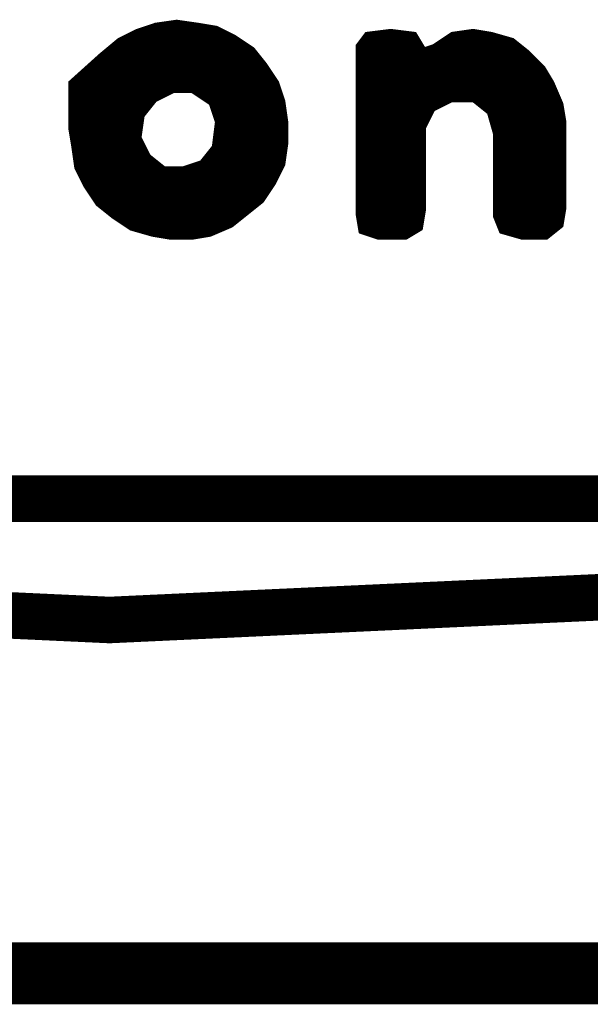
# Model space of a CAD drawing. Extents: x -35 to 35, y -57 to 81.
# Tile 105 of 153: x -0.29 to 1.57, y 54.17 to 57.4. Entities that reach past the tile are written whole.
import ezdxf

# ---------------------------------------------------------------- set-up
doc = ezdxf.new("R2010")
doc.units = 0
for name, color, linetype in [('20', 253, 'CONTINUOUS'), ('21', 7, 'CONTINUOUS'), ('51', 53, 'CONTINUOUS')]:
    doc.layers.add(name, color=color, linetype=linetype)

msp = doc.modelspace()

# ---------------------------------------------------------------- linework, layer by layer
at = {"layer": '20', "const_width": 0.2032}
msp.add_lwpolyline([(29, 54.275), (-29, 54.275)], dxfattribs=at)
at = {"layer": '21', "const_width": 0.01}
for points in [[(0.15, 57.38), (0.09, 57.36)], [(0.22, 57.39), (0.15, 57.38)], [(0.15, 57.38), (0.29, 57.38)], [(0.29, 57.38), (0.22, 57.39)], [(0.35, 57.37), (0.29, 57.38)], [(0.09, 57.36), (0.03, 57.33)], [(0.07, 57.35), (0.39, 57.35)], [(0.09, 57.36), (0.37, 57.36)], [(0.12, 57.37), (0.35, 57.37)], [(0.41, 57.34), (0.35, 57.37)], [(0.84, 57.35), (0.81, 57.31)], [(0.92, 57.36), (0.84, 57.35)], [(0.84, 57.35), (1, 57.35)], [(1, 57.35), (0.92, 57.36)], [(1.03, 57.3), (1, 57.35)], [(1.12, 57.35), (1.06, 57.31)], [(1.19, 57.36), (1.12, 57.35)], [(1.12, 57.35), (1.25, 57.35)], [(1.25, 57.35), (1.19, 57.36)], [(1.32, 57.33), (1.25, 57.35)], [(0.03, 57.33), (-0.03, 57.28)], [(0.006, 57.31), (0.455, 57.31)], [(0.018, 57.32), (0.44, 57.32)], [(0.03, 57.33), (0.425, 57.33)], [(0.05, 57.34), (0.41, 57.34)], [(0.47, 57.3), (0.41, 57.34)], [(0.81, 57.31), (0.81, 56.76)], [(0.81, 57.31), (1.024, 57.31)], [(0.8175, 57.32), (1.018, 57.32)], [(0.825, 57.33), (1.012, 57.33)], [(0.8325, 57.34), (1.006, 57.34)], [(1.06, 57.31), (1.03, 57.3)], [(1.06, 57.31), (1.345, 57.31)], [(1.075, 57.32), (1.3325, 57.32)], [(1.09, 57.33), (1.32, 57.33)], [(1.105, 57.34), (1.285, 57.34)], [(1.37, 57.29), (1.32, 57.33)], [(-0.03, 57.28), (-0.13, 57.19)], [(-0.03, 57.28), (0.486, 57.28)], [(-0.018, 57.29), (0.478, 57.29)], [(-0.006, 57.3), (0.47, 57.3)], [(0.51, 57.25), (0.47, 57.3)], [(0.81, 57.3), (1.03, 57.3)], [(0.81, 57.29), (1.37, 57.29)], [(0.81, 57.28), (1.38, 57.28)], [(1.03, 57.3), (1.3575, 57.3)], [(1.42, 57.24), (1.37, 57.29)], [(-0.0633, 57.25), (0.51, 57.25)], [(-0.0522, 57.26), (0.502, 57.26)], [(-0.0411, 57.27), (0.494, 57.27)], [(0.55, 57.19), (0.51, 57.25)], [(0.81, 57.27), (1.39, 57.27)], [(0.81, 57.26), (1.4, 57.26)], [(0.81, 57.25), (1.41, 57.25)], [(-0.0967, 57.22), (0.53, 57.22)], [(-0.0856, 57.23), (0.5233, 57.23)], [(-0.0744, 57.24), (0.5167, 57.24)], [(0.81, 57.24), (1.42, 57.24)], [(0.81, 57.23), (1.426, 57.23)], [(0.81, 57.22), (1.432, 57.22)], [(1.45, 57.19), (1.42, 57.24)], [(-0.13, 57.19), (-0.13, 57.18)], [(-0.13, 57.19), (0.55, 57.19)], [(-0.13, 57.18), (-0.13, 57.04)], [(-0.13, 57.18), (0.5533, 57.18)], [(-0.1189, 57.2), (0.5433, 57.2)], [(-0.1078, 57.21), (0.5367, 57.21)], [(0.57, 57.13), (0.55, 57.19)], [(0.81, 57.21), (1.438, 57.21)], [(0.81, 57.2), (1.444, 57.2)], [(0.81, 57.19), (1.45, 57.19)], [(0.81, 57.18), (1.4543, 57.18)], [(1.48, 57.12), (1.45, 57.19)], [(-0.13, 57.17), (0.5567, 57.17)], [(-0.13, 57.16), (0.56, 57.16)], [(-0.13, 57.15), (0.19, 57.15)], [(0.15, 57.13), (0.21, 57.16)], [(0.21, 57.16), (0.27, 57.16)], [(0.27, 57.16), (0.33, 57.12)], [(0.285, 57.15), (0.5633, 57.15)], [(0.81, 57.17), (1.4586, 57.17)], [(0.81, 57.16), (1.4629, 57.16)], [(0.81, 57.15), (1.4671, 57.15)], [(-0.13, 57.14), (0.17, 57.14)], [(-0.13, 57.13), (0.15, 57.13)], [(-0.13, 57.12), (0.142, 57.12)], [(0.11, 57.08), (0.15, 57.13)], [(0.3, 57.14), (0.5667, 57.14)], [(0.315, 57.13), (0.57, 57.13)], [(0.33, 57.12), (0.35, 57.06)], [(0.33, 57.12), (0.5714, 57.12)], [(0.58, 57.06), (0.57, 57.13)], [(0.81, 57.14), (1.4714, 57.14)], [(0.81, 57.13), (1.4757, 57.13)], [(0.81, 57.12), (1.1, 57.12)], [(1.06, 57.1), (1.12, 57.13)], [(1.12, 57.13), (1.19, 57.13)], [(1.19, 57.13), (1.24, 57.09)], [(1.2025, 57.12), (1.48, 57.12)], [(1.49, 57.06), (1.48, 57.12)], [(-0.13, 57.11), (0.134, 57.11)], [(-0.13, 57.1), (0.126, 57.1)], [(-0.13, 57.09), (0.118, 57.09)], [(0.3333, 57.11), (0.5729, 57.11)], [(0.3367, 57.1), (0.5743, 57.1)], [(0.34, 57.09), (0.5757, 57.09)], [(0.81, 57.11), (1.08, 57.11)], [(0.81, 57.1), (1.06, 57.1)], [(0.81, 57.09), (1.055, 57.09)], [(1.03, 57.04), (1.06, 57.1)], [(1.215, 57.11), (1.4817, 57.11)], [(1.2275, 57.1), (1.4833, 57.1)], [(1.24, 57.09), (1.26, 57.02)], [(1.24, 57.09), (1.485, 57.09)], [(-0.13, 57.08), (0.11, 57.08)], [(-0.13, 57.07), (0.1086, 57.07)], [(-0.13, 57.06), (0.1071, 57.06)], [(0.1, 57.01), (0.11, 57.08)], [(0.35, 57.06), (0.34, 56.98)], [(0.3433, 57.08), (0.5771, 57.08)], [(0.3467, 57.07), (0.5786, 57.07)], [(0.35, 57.06), (0.58, 57.06)], [(0.58, 56.99), (0.58, 57.06)], [(0.81, 57.08), (1.05, 57.08)], [(0.81, 57.07), (1.045, 57.07)], [(0.81, 57.06), (1.04, 57.06)], [(1.2429, 57.08), (1.4867, 57.08)], [(1.2457, 57.07), (1.4883, 57.07)], [(1.2486, 57.06), (1.49, 57.06)], [(1.49, 56.78), (1.49, 57.06)], [(-0.13, 57.05), (0.1057, 57.05)], [(-0.13, 57.04), (-0.12, 56.98)], [(-0.13, 57.04), (0.1043, 57.04)], [(-0.1283, 57.03), (0.1029, 57.03)], [(-0.1267, 57.02), (0.1014, 57.02)], [(0.345, 57.02), (0.58, 57.02)], [(0.3463, 57.03), (0.58, 57.03)], [(0.3475, 57.04), (0.58, 57.04)], [(0.3488, 57.05), (0.58, 57.05)], [(0.81, 57.05), (1.035, 57.05)], [(0.81, 57.04), (1.03, 57.04)], [(0.81, 57.03), (1.03, 57.03)], [(0.81, 57.02), (1.03, 57.02)], [(1.03, 56.77), (1.03, 57.04)], [(1.2514, 57.05), (1.49, 57.05)], [(1.2543, 57.04), (1.49, 57.04)], [(1.2571, 57.03), (1.49, 57.03)], [(1.26, 57.02), (1.26, 56.75)], [(1.26, 57.02), (1.49, 57.02)], [(-0.125, 57.01), (0.1, 57.01)], [(-0.1233, 57), (0.105, 57)], [(-0.1217, 56.99), (0.11, 56.99)], [(0.13, 56.95), (0.1, 57.01)], [(0.3412, 56.99), (0.58, 56.99)], [(0.3425, 57), (0.58, 57)], [(0.3438, 57.01), (0.58, 57.01)], [(0.57, 56.92), (0.58, 56.99)], [(0.81, 57.01), (1.03, 57.01)], [(0.81, 57), (1.03, 57)], [(0.81, 56.99), (1.03, 56.99)], [(1.26, 57.01), (1.49, 57.01)], [(1.26, 57), (1.49, 57)], [(1.26, 56.99), (1.49, 56.99)], [(-0.12, 56.98), (-0.11, 56.91)], [(-0.12, 56.98), (0.115, 56.98)], [(-0.1186, 56.97), (0.12, 56.97)], [(-0.1171, 56.96), (0.125, 56.96)], [(0.34, 56.98), (0.3, 56.93)], [(0.324, 56.96), (0.5757, 56.96)], [(0.332, 56.97), (0.5771, 56.97)], [(0.34, 56.98), (0.5786, 56.98)], [(0.81, 56.98), (1.03, 56.98)], [(0.81, 56.97), (1.03, 56.97)], [(0.81, 56.96), (1.03, 56.96)], [(1.26, 56.98), (1.49, 56.98)], [(1.26, 56.97), (1.49, 56.97)], [(1.26, 56.96), (1.49, 56.96)], [(-0.1157, 56.95), (0.13, 56.95)], [(-0.1143, 56.94), (0.1425, 56.94)], [(-0.1129, 56.93), (0.155, 56.93)], [(0.18, 56.91), (0.13, 56.95)], [(0.3, 56.93), (0.24, 56.91)], [(0.3, 56.93), (0.5714, 56.93)], [(0.308, 56.94), (0.5729, 56.94)], [(0.316, 56.95), (0.5743, 56.95)], [(0.81, 56.95), (1.03, 56.95)], [(0.81, 56.94), (1.03, 56.94)], [(0.81, 56.93), (1.03, 56.93)], [(1.26, 56.95), (1.49, 56.95)], [(1.26, 56.94), (1.49, 56.94)], [(1.26, 56.93), (1.49, 56.93)], [(-0.1114, 56.92), (0.1675, 56.92)], [(-0.11, 56.91), (-0.08, 56.85)], [(-0.11, 56.91), (0.18, 56.91)], [(-0.105, 56.9), (0.1745, 56.9)], [(-0.1, 56.89), (0.169, 56.89)], [(0.07, 56.71), (0.18, 56.91)], [(0.18, 56.91), (0.07, 56.71)], [(0.169, 56.89), (0.555, 56.89)], [(0.1745, 56.9), (0.56, 56.9)], [(0.24, 56.91), (0.18, 56.91)], [(0.24, 56.91), (0.565, 56.91)], [(0.27, 56.92), (0.57, 56.92)], [(0.54, 56.86), (0.57, 56.92)], [(0.81, 56.92), (1.03, 56.92)], [(0.81, 56.91), (1.03, 56.91)], [(0.81, 56.9), (1.03, 56.9)], [(0.81, 56.89), (1.03, 56.89)], [(1.26, 56.92), (1.49, 56.92)], [(1.26, 56.91), (1.49, 56.91)], [(1.26, 56.9), (1.49, 56.9)], [(1.26, 56.89), (1.49, 56.89)], [(-0.095, 56.88), (0.1635, 56.88)], [(-0.09, 56.87), (0.158, 56.87)], [(-0.085, 56.86), (0.1525, 56.86)], [(0.1525, 56.86), (0.54, 56.86)], [(0.158, 56.87), (0.545, 56.87)], [(0.1635, 56.88), (0.55, 56.88)], [(0.5, 56.8), (0.54, 56.86)], [(0.81, 56.88), (1.03, 56.88)], [(0.81, 56.87), (1.03, 56.87)], [(0.81, 56.86), (1.03, 56.86)], [(1.26, 56.88), (1.49, 56.88)], [(1.26, 56.87), (1.49, 56.87)], [(1.26, 56.86), (1.49, 56.86)], [(-0.08, 56.85), (-0.04, 56.79)], [(-0.08, 56.85), (0.147, 56.85)], [(-0.0733, 56.84), (0.1415, 56.84)], [(-0.0667, 56.83), (0.136, 56.83)], [(0.136, 56.83), (0.52, 56.83)], [(0.1415, 56.84), (0.5267, 56.84)], [(0.147, 56.85), (0.5333, 56.85)], [(0.81, 56.85), (1.03, 56.85)], [(0.81, 56.84), (1.03, 56.84)], [(0.81, 56.83), (1.03, 56.83)], [(1.26, 56.85), (1.49, 56.85)], [(1.26, 56.84), (1.49, 56.84)], [(1.26, 56.83), (1.49, 56.83)], [(-0.06, 56.82), (0.1305, 56.82)], [(-0.0533, 56.81), (0.125, 56.81)], [(-0.0467, 56.8), (0.1195, 56.8)], [(0.1195, 56.8), (0.5, 56.8)], [(0.125, 56.81), (0.5067, 56.81)], [(0.1305, 56.82), (0.5133, 56.82)], [(0.45, 56.76), (0.5, 56.8)], [(0.81, 56.82), (1.03, 56.82)], [(0.81, 56.81), (1.03, 56.81)], [(0.81, 56.8), (1.03, 56.8)], [(1.26, 56.82), (1.49, 56.82)], [(1.26, 56.81), (1.49, 56.81)], [(1.26, 56.8), (1.49, 56.8)], [(-0.04, 56.79), (0.01, 56.75)], [(-0.04, 56.79), (0.114, 56.79)], [(-0.0275, 56.78), (0.1085, 56.78)], [(-0.015, 56.77), (0.103, 56.77)], [(0.103, 56.77), (0.4625, 56.77)], [(0.1085, 56.78), (0.475, 56.78)], [(0.114, 56.79), (0.4875, 56.79)], [(0.81, 56.79), (1.03, 56.79)], [(0.81, 56.78), (1.03, 56.78)], [(0.81, 56.77), (1.03, 56.77)], [(1.02, 56.71), (1.03, 56.77)], [(1.26, 56.79), (1.49, 56.79)], [(1.26, 56.78), (1.49, 56.78)], [(1.26, 56.77), (1.4883, 56.77)], [(1.48, 56.72), (1.49, 56.78)], [(-0.0025, 56.76), (0.0975, 56.76)], [(0.01, 56.75), (0.07, 56.71)], [(0.01, 56.75), (0.092, 56.75)], [(0.025, 56.74), (0.0865, 56.74)], [(0.04, 56.73), (0.081, 56.73)], [(0.081, 56.73), (0.4125, 56.73)], [(0.0865, 56.74), (0.425, 56.74)], [(0.092, 56.75), (0.4375, 56.75)], [(0.0975, 56.76), (0.45, 56.76)], [(0.4, 56.72), (0.45, 56.76)], [(0.81, 56.76), (0.82, 56.7)], [(0.81, 56.76), (1.0283, 56.76)], [(0.8117, 56.75), (1.0267, 56.75)], [(0.8133, 56.74), (1.025, 56.74)], [(0.815, 56.73), (1.0233, 56.73)], [(1.26, 56.76), (1.4867, 56.76)], [(1.26, 56.75), (1.28, 56.7)], [(1.26, 56.75), (1.485, 56.75)], [(1.264, 56.74), (1.4833, 56.74)], [(1.268, 56.73), (1.4817, 56.73)], [(0.055, 56.72), (0.0755, 56.72)], [(0.07, 56.71), (0.14, 56.69)], [(0.07, 56.71), (0.3767, 56.71)], [(0.0755, 56.72), (0.4, 56.72)], [(0.105, 56.7), (0.3533, 56.7)], [(0.33, 56.69), (0.4, 56.72)], [(0.8167, 56.72), (1.0217, 56.72)], [(0.8183, 56.71), (1.02, 56.71)], [(0.82, 56.7), (0.88, 56.68)], [(0.82, 56.7), (1.0033, 56.7)], [(0.97, 56.68), (1.02, 56.71)], [(1.272, 56.72), (1.48, 56.72)], [(1.276, 56.71), (1.4675, 56.71)], [(1.28, 56.7), (1.35, 56.68)], [(1.28, 56.7), (1.455, 56.7)], [(1.43, 56.68), (1.48, 56.72)], [(0.14, 56.69), (0.2, 56.68)], [(0.14, 56.69), (0.33, 56.69)], [(0.2, 56.68), (0.27, 56.68)], [(0.2, 56.68), (0.27, 56.68)], [(0.27, 56.68), (0.33, 56.69)], [(0.85, 56.69), (0.9867, 56.69)], [(0.88, 56.68), (0.97, 56.68)], [(0.88, 56.68), (0.97, 56.68)], [(1.315, 56.69), (1.4425, 56.69)], [(1.35, 56.68), (1.43, 56.68)], [(1.35, 56.68), (1.43, 56.68)]]:
    msp.add_lwpolyline(points, dxfattribs=at)
at = {"layer": '21', "const_width": 0.005}
for points in [[(0.1496, 57.3825, 1), (0.1504, 57.3775)], [(0.15, 57.3825, 1), (0.15, 57.3775)], [(0.1508, 57.3776, 1), (0.1492, 57.3824)], [(0.2204, 57.3925, 1), (0.2196, 57.3875)], [(0.2204, 57.3875, 1), (0.2196, 57.3925)], [(0.2904, 57.3825, 1), (0.2896, 57.3775)], [(0.2896, 57.3775, 1), (0.2904, 57.3825)], [(0.29, 57.3775, 1), (0.29, 57.3825)], [(0.07, 57.3525, 1), (0.07, 57.3475)], [(0.09, 57.3625, 1), (0.09, 57.3575)], [(0.0892, 57.3624, 1), (0.0908, 57.3576)], [(0.0911, 57.3578, 1), (0.0889, 57.3622)], [(0.12, 57.3725, 1), (0.12, 57.3675)], [(0.3511, 57.3722, 1), (0.3489, 57.3678)], [(0.3496, 57.3675, 1), (0.3504, 57.3725)], [(0.35, 57.3675, 1), (0.35, 57.3725)], [(0.37, 57.3575, 1), (0.37, 57.3625)], [(0.39, 57.3475, 1), (0.39, 57.3525)], [(0.8397, 57.3525, 1), (0.8403, 57.3475)], [(0.84, 57.3525, 1), (0.84, 57.3475)], [(0.842, 57.3485, 1), (0.838, 57.3515)], [(0.9203, 57.3625, 1), (0.9197, 57.3575)], [(0.9203, 57.3575, 1), (0.9197, 57.3625)], [(1.0021, 57.3513, 1), (0.9979, 57.3487)], [(0.9997, 57.3475, 1), (1.0003, 57.3525)], [(1, 57.3475, 1), (1, 57.3525)], [(1.1196, 57.3525, 1), (1.1204, 57.3475)], [(1.12, 57.3525, 1), (1.12, 57.3475)], [(1.1214, 57.3479, 1), (1.1186, 57.3521)], [(1.1904, 57.3625, 1), (1.1896, 57.3575)], [(1.1904, 57.3575, 1), (1.1896, 57.3625)], [(1.2507, 57.3524, 1), (1.2493, 57.3476)], [(1.2496, 57.3475, 1), (1.2504, 57.3525)], [(1.25, 57.3475, 1), (1.25, 57.3525)], [(0.006, 57.3125, 1), (0.006, 57.3075)], [(0.018, 57.3225, 1), (0.018, 57.3175)], [(0.03, 57.3325, 1), (0.03, 57.3275)], [(0.0289, 57.3322, 1), (0.0311, 57.3278)], [(0.0316, 57.3281, 1), (0.0284, 57.3319)], [(0.05, 57.3425, 1), (0.05, 57.3375)], [(0.4114, 57.3421, 1), (0.4086, 57.3379)], [(0.4089, 57.3378, 1), (0.4111, 57.3422)], [(0.41, 57.3375, 1), (0.41, 57.3425)], [(0.425, 57.3275, 1), (0.425, 57.3325)], [(0.44, 57.3175, 1), (0.44, 57.3225)], [(0.455, 57.3075, 1), (0.455, 57.3125)], [(0.8125, 57.31, 1), (0.8075, 57.31)], [(0.81, 57.3125, 1), (0.81, 57.3075)], [(0.808, 57.3115, 1), (0.812, 57.3085)], [(0.8175, 57.3225, 1), (0.8175, 57.3175)], [(0.825, 57.3325, 1), (0.825, 57.3275)], [(0.8325, 57.3425, 1), (0.8325, 57.3375)], [(1.006, 57.3375, 1), (1.006, 57.3425)], [(1.012, 57.3275, 1), (1.012, 57.3325)], [(1.018, 57.3175, 1), (1.018, 57.3225)], [(1.024, 57.3075, 1), (1.024, 57.3125)], [(1.06, 57.3125, 1), (1.06, 57.3075)], [(1.0586, 57.3121, 1), (1.0614, 57.3079)], [(1.0608, 57.3076, 1), (1.0592, 57.3124)], [(1.075, 57.3225, 1), (1.075, 57.3175)], [(1.09, 57.3325, 1), (1.09, 57.3275)], [(1.105, 57.3425, 1), (1.105, 57.3375)], [(1.285, 57.3375, 1), (1.285, 57.3425)], [(1.3216, 57.332, 1), (1.3184, 57.328)], [(1.3193, 57.3276, 1), (1.3207, 57.3324)], [(1.32, 57.3275, 1), (1.32, 57.3325)], [(1.3325, 57.3175, 1), (1.3325, 57.3225)], [(1.345, 57.3075, 1), (1.345, 57.3125)], [(-0.03, 57.2825, 1), (-0.03, 57.2775)], [(-0.0316, 57.2819, 1), (-0.0284, 57.2781)], [(-0.0283, 57.2781, 1), (-0.0317, 57.2819)], [(-0.018, 57.2925, 1), (-0.018, 57.2875)], [(-0.006, 57.3025, 1), (-0.006, 57.2975)], [(0.472, 57.3016, 1), (0.468, 57.2984)], [(0.4686, 57.2979, 1), (0.4714, 57.3021)], [(0.47, 57.2975, 1), (0.47, 57.3025)], [(0.478, 57.2875, 1), (0.478, 57.2925)], [(0.486, 57.2775, 1), (0.486, 57.2825)], [(0.81, 57.3025, 1), (0.81, 57.2975)], [(0.81, 57.2925, 1), (0.81, 57.2875)], [(0.81, 57.2825, 1), (0.81, 57.2775)], [(1.03, 57.3025, 1), (1.03, 57.2975)], [(1.0292, 57.3024, 1), (1.0308, 57.2976)], [(1.0279, 57.2987, 1), (1.0321, 57.3013)], [(1.03, 57.2975, 1), (1.03, 57.3025)], [(1.3575, 57.2975, 1), (1.3575, 57.3025)], [(1.3718, 57.2918, 1), (1.3682, 57.2882)], [(1.3684, 57.288, 1), (1.3716, 57.292)], [(1.37, 57.2875, 1), (1.37, 57.2925)], [(1.38, 57.2775, 1), (1.38, 57.2825)], [(-0.0633, 57.2525, 1), (-0.0633, 57.2475)], [(-0.0522, 57.2625, 1), (-0.0522, 57.2575)], [(-0.0411, 57.2725, 1), (-0.0411, 57.2675)], [(0.494, 57.2675, 1), (0.494, 57.2725)], [(0.502, 57.2575, 1), (0.502, 57.2625)], [(0.5121, 57.2514, 1), (0.5079, 57.2486)], [(0.508, 57.2484, 1), (0.512, 57.2516)], [(0.51, 57.2475, 1), (0.51, 57.2525)], [(0.81, 57.2725, 1), (0.81, 57.2675)], [(0.81, 57.2625, 1), (0.81, 57.2575)], [(0.81, 57.2525, 1), (0.81, 57.2475)], [(1.39, 57.2675, 1), (1.39, 57.2725)], [(1.4, 57.2575, 1), (1.4, 57.2625)], [(1.41, 57.2475, 1), (1.41, 57.2525)], [(-0.0967, 57.2225, 1), (-0.0967, 57.2175)], [(-0.0856, 57.2325, 1), (-0.0856, 57.2275)], [(-0.0744, 57.2425, 1), (-0.0744, 57.2375)], [(0.5167, 57.2375, 1), (0.5167, 57.2425)], [(0.5233, 57.2275, 1), (0.5233, 57.2325)], [(0.53, 57.2175, 1), (0.53, 57.2225)], [(0.81, 57.2425, 1), (0.81, 57.2375)], [(0.81, 57.2325, 1), (0.81, 57.2275)], [(0.81, 57.2225, 1), (0.81, 57.2175)], [(1.4221, 57.2413, 1), (1.4179, 57.2387)], [(1.4182, 57.2382, 1), (1.4218, 57.2418)], [(1.42, 57.2375, 1), (1.42, 57.2425)], [(1.426, 57.2275, 1), (1.426, 57.2325)], [(1.432, 57.2175, 1), (1.432, 57.2225)], [(-0.1275, 57.19, 1), (-0.1325, 57.19)], [(-0.13, 57.1925, 1), (-0.13, 57.1875)], [(-0.1317, 57.1919, 1), (-0.1283, 57.1881)], [(-0.1275, 57.18, 1), (-0.1325, 57.18)], [(-0.13, 57.1825, 1), (-0.13, 57.1775)], [(-0.1189, 57.2025, 1), (-0.1189, 57.1975)], [(-0.1078, 57.2125, 1), (-0.1078, 57.2075)], [(0.5367, 57.2075, 1), (0.5367, 57.2125)], [(0.5433, 57.1975, 1), (0.5433, 57.2025)], [(0.5524, 57.1908, 1), (0.5476, 57.1892)], [(0.5479, 57.1886, 1), (0.5521, 57.1914)], [(0.55, 57.1875, 1), (0.55, 57.1925)], [(0.5533, 57.1775, 1), (0.5533, 57.1825)], [(0.81, 57.2125, 1), (0.81, 57.2075)], [(0.81, 57.2025, 1), (0.81, 57.1975)], [(0.81, 57.1925, 1), (0.81, 57.1875)], [(0.81, 57.1825, 1), (0.81, 57.1775)], [(1.438, 57.2075, 1), (1.438, 57.2125)], [(1.444, 57.1975, 1), (1.444, 57.2025)], [(1.4523, 57.191, 1), (1.4477, 57.189)], [(1.4479, 57.1887, 1), (1.4521, 57.1913)], [(1.45, 57.1875, 1), (1.45, 57.1925)], [(1.4543, 57.1775, 1), (1.4543, 57.1825)], [(-0.1325, 57.18, 1), (-0.1275, 57.18)], [(-0.13, 57.1725, 1), (-0.13, 57.1675)], [(-0.13, 57.1625, 1), (-0.13, 57.1575)], [(-0.13, 57.1525, 1), (-0.13, 57.1475)], [(0.19, 57.1475, 1), (0.19, 57.1525)], [(0.21, 57.1625, 1), (0.21, 57.1575)], [(0.2111, 57.1578, 1), (0.2089, 57.1622)], [(0.2714, 57.1621, 1), (0.2686, 57.1579)], [(0.27, 57.1575, 1), (0.27, 57.1625)], [(0.285, 57.1525, 1), (0.285, 57.1475)], [(0.5567, 57.1675, 1), (0.5567, 57.1725)], [(0.56, 57.1575, 1), (0.56, 57.1625)], [(0.5633, 57.1475, 1), (0.5633, 57.1525)], [(0.81, 57.1725, 1), (0.81, 57.1675)], [(0.81, 57.1625, 1), (0.81, 57.1575)], [(0.81, 57.1525, 1), (0.81, 57.1475)], [(1.4586, 57.1675, 1), (1.4586, 57.1725)], [(1.4629, 57.1575, 1), (1.4629, 57.1625)], [(1.4671, 57.1475, 1), (1.4671, 57.1525)], [(-0.13, 57.1425, 1), (-0.13, 57.1375)], [(-0.13, 57.1325, 1), (-0.13, 57.1275)], [(-0.13, 57.1225, 1), (-0.13, 57.1175)], [(0.142, 57.1175, 1), (0.142, 57.1225)], [(0.1489, 57.1322, 1), (0.1511, 57.1278)], [(0.152, 57.1284, 1), (0.148, 57.1316)], [(0.15, 57.1275, 1), (0.15, 57.1325)], [(0.17, 57.1375, 1), (0.17, 57.1425)], [(0.3, 57.1425, 1), (0.3, 57.1375)], [(0.315, 57.1325, 1), (0.315, 57.1275)], [(0.3324, 57.1208, 1), (0.3276, 57.1192)], [(0.33, 57.1225, 1), (0.33, 57.1175)], [(0.3286, 57.1179, 1), (0.3314, 57.1221)], [(0.5667, 57.1375, 1), (0.5667, 57.1425)], [(0.5725, 57.1304, 1), (0.5675, 57.1296)], [(0.5676, 57.1292, 1), (0.5724, 57.1308)], [(0.57, 57.1275, 1), (0.57, 57.1325)], [(0.5714, 57.1175, 1), (0.5714, 57.1225)], [(0.81, 57.1425, 1), (0.81, 57.1375)], [(0.81, 57.1325, 1), (0.81, 57.1275)], [(0.81, 57.1225, 1), (0.81, 57.1175)], [(1.1, 57.1175, 1), (1.1, 57.1225)], [(1.12, 57.1325, 1), (1.12, 57.1275)], [(1.1211, 57.1278, 1), (1.1189, 57.1322)], [(1.1916, 57.132, 1), (1.1884, 57.128)], [(1.19, 57.1275, 1), (1.19, 57.1325)], [(1.2025, 57.1225, 1), (1.2025, 57.1175)], [(1.4714, 57.1375, 1), (1.4714, 57.1425)], [(1.4757, 57.1275, 1), (1.4757, 57.1325)], [(1.4825, 57.1204, 1), (1.4775, 57.1196)], [(1.4777, 57.119, 1), (1.4823, 57.121)], [(1.48, 57.1175, 1), (1.48, 57.1225)], [(-0.13, 57.1125, 1), (-0.13, 57.1075)], [(-0.13, 57.1025, 1), (-0.13, 57.0975)], [(-0.13, 57.0925, 1), (-0.13, 57.0875)], [(0.118, 57.0875, 1), (0.118, 57.0925)], [(0.126, 57.0975, 1), (0.126, 57.1025)], [(0.134, 57.1075, 1), (0.134, 57.1125)], [(0.3333, 57.1125, 1), (0.3333, 57.1075)], [(0.3367, 57.1025, 1), (0.3367, 57.0975)], [(0.34, 57.0925, 1), (0.34, 57.0875)], [(0.5729, 57.1075, 1), (0.5729, 57.1125)], [(0.5743, 57.0975, 1), (0.5743, 57.1025)], [(0.5757, 57.0875, 1), (0.5757, 57.0925)], [(0.81, 57.1125, 1), (0.81, 57.1075)], [(0.81, 57.1025, 1), (0.81, 57.0975)], [(0.81, 57.0925, 1), (0.81, 57.0875)], [(1.055, 57.0875, 1), (1.055, 57.0925)], [(1.0589, 57.1022, 1), (1.0611, 57.0978)], [(1.0622, 57.0989, 1), (1.0578, 57.1011)], [(1.06, 57.0975, 1), (1.06, 57.1025)], [(1.08, 57.1075, 1), (1.08, 57.1125)], [(1.215, 57.1125, 1), (1.215, 57.1075)], [(1.2275, 57.1025, 1), (1.2275, 57.0975)], [(1.2424, 57.0907, 1), (1.2376, 57.0893)], [(1.24, 57.0925, 1), (1.24, 57.0875)], [(1.2384, 57.088, 1), (1.2416, 57.092)], [(1.4817, 57.1075, 1), (1.4817, 57.1125)], [(1.4833, 57.0975, 1), (1.4833, 57.1025)], [(1.485, 57.0875, 1), (1.485, 57.0925)], [(-0.13, 57.0825, 1), (-0.13, 57.0775)], [(-0.13, 57.0725, 1), (-0.13, 57.0675)], [(-0.13, 57.0625, 1), (-0.13, 57.0575)], [(0.1071, 57.0575, 1), (0.1071, 57.0625)], [(0.108, 57.0816, 1), (0.112, 57.0784)], [(0.1125, 57.0796, 1), (0.1075, 57.0804)], [(0.1086, 57.0675, 1), (0.1086, 57.0725)], [(0.11, 57.0775, 1), (0.11, 57.0825)], [(0.3433, 57.0825, 1), (0.3433, 57.0775)], [(0.3467, 57.0725, 1), (0.3467, 57.0675)], [(0.3525, 57.0597, 1), (0.3475, 57.0603)], [(0.35, 57.0625, 1), (0.35, 57.0575)], [(0.3476, 57.0592, 1), (0.3524, 57.0608)], [(0.5771, 57.0775, 1), (0.5771, 57.0825)], [(0.5825, 57.06, 1), (0.5775, 57.06)], [(0.5775, 57.0596, 1), (0.5825, 57.0604)], [(0.5786, 57.0675, 1), (0.5786, 57.0725)], [(0.58, 57.0575, 1), (0.58, 57.0625)], [(0.81, 57.0825, 1), (0.81, 57.0775)], [(0.81, 57.0725, 1), (0.81, 57.0675)], [(0.81, 57.0625, 1), (0.81, 57.0575)], [(1.04, 57.0575, 1), (1.04, 57.0625)], [(1.045, 57.0675, 1), (1.045, 57.0725)], [(1.05, 57.0775, 1), (1.05, 57.0825)], [(1.2429, 57.0825, 1), (1.2429, 57.0775)], [(1.2457, 57.0725, 1), (1.2457, 57.0675)], [(1.2486, 57.0625, 1), (1.2486, 57.0575)], [(1.4867, 57.0775, 1), (1.4867, 57.0825)], [(1.4925, 57.06, 1), (1.4875, 57.06)], [(1.4875, 57.0596, 1), (1.4925, 57.0604)], [(1.4883, 57.0675, 1), (1.4883, 57.0725)], [(1.49, 57.0575, 1), (1.49, 57.0625)], [(-0.13, 57.0525, 1), (-0.13, 57.0475)], [(-0.1275, 57.0404, 1), (-0.1325, 57.0396)], [(-0.13, 57.0425, 1), (-0.13, 57.0375)], [(-0.1325, 57.04, 1), (-0.1275, 57.04)], [(-0.1283, 57.0325, 1), (-0.1283, 57.0275)], [(-0.1267, 57.0225, 1), (-0.1267, 57.0175)], [(0.1014, 57.0175, 1), (0.1014, 57.0225)], [(0.1029, 57.0275, 1), (0.1029, 57.0325)], [(0.1043, 57.0375, 1), (0.1043, 57.0425)], [(0.1057, 57.0475, 1), (0.1057, 57.0525)], [(0.345, 57.0225, 1), (0.345, 57.0175)], [(0.3463, 57.0325, 1), (0.3463, 57.0275)], [(0.3475, 57.0425, 1), (0.3475, 57.0375)], [(0.3488, 57.0525, 1), (0.3488, 57.0475)], [(0.58, 57.0475, 1), (0.58, 57.0525)], [(0.58, 57.0375, 1), (0.58, 57.0425)], [(0.58, 57.0275, 1), (0.58, 57.0325)], [(0.58, 57.0175, 1), (0.58, 57.0225)], [(0.81, 57.0525, 1), (0.81, 57.0475)], [(0.81, 57.0425, 1), (0.81, 57.0375)], [(0.81, 57.0325, 1), (0.81, 57.0275)], [(0.81, 57.0225, 1), (0.81, 57.0175)], [(1.0325, 57.04, 1), (1.0275, 57.04)], [(1.0278, 57.0411, 1), (1.0322, 57.0389)], [(1.03, 57.0375, 1), (1.03, 57.0425)], [(1.03, 57.0275, 1), (1.03, 57.0325)], [(1.03, 57.0175, 1), (1.03, 57.0225)], [(1.035, 57.0475, 1), (1.035, 57.0525)], [(1.2514, 57.0525, 1), (1.2514, 57.0475)], [(1.2543, 57.0425, 1), (1.2543, 57.0375)], [(1.2571, 57.0325, 1), (1.2571, 57.0275)], [(1.2625, 57.02, 1), (1.2575, 57.02)], [(1.26, 57.0225, 1), (1.26, 57.0175)], [(1.2576, 57.0193, 1), (1.2624, 57.0207)], [(1.49, 57.0475, 1), (1.49, 57.0525)], [(1.49, 57.0375, 1), (1.49, 57.0425)], [(1.49, 57.0275, 1), (1.49, 57.0325)], [(1.49, 57.0175, 1), (1.49, 57.0225)], [(-0.125, 57.0125, 1), (-0.125, 57.0075)], [(-0.1233, 57.0025, 1), (-0.1233, 56.9975)], [(-0.1217, 56.9925, 1), (-0.1217, 56.9875)], [(0.1022, 57.0111, 1), (0.0978, 57.0089)], [(0.0975, 57.0104, 1), (0.1025, 57.0096)], [(0.1, 57.0075, 1), (0.1, 57.0125)], [(0.105, 56.9975, 1), (0.105, 57.0025)], [(0.11, 56.9875, 1), (0.11, 56.9925)], [(0.3412, 56.9925, 1), (0.3412, 56.9875)], [(0.3425, 57.0025, 1), (0.3425, 56.9975)], [(0.3438, 57.0125, 1), (0.3438, 57.0075)], [(0.5825, 56.9896, 1), (0.5775, 56.9904)], [(0.5775, 56.99, 1), (0.5825, 56.99)], [(0.58, 57.0075, 1), (0.58, 57.0125)], [(0.58, 56.9975, 1), (0.58, 57.0025)], [(0.58, 56.9875, 1), (0.58, 56.9925)], [(0.81, 57.0125, 1), (0.81, 57.0075)], [(0.81, 57.0025, 1), (0.81, 56.9975)], [(0.81, 56.9925, 1), (0.81, 56.9875)], [(1.03, 57.0075, 1), (1.03, 57.0125)], [(1.03, 56.9975, 1), (1.03, 57.0025)], [(1.03, 56.9875, 1), (1.03, 56.9925)], [(1.26, 57.0125, 1), (1.26, 57.0075)], [(1.26, 57.0025, 1), (1.26, 56.9975)], [(1.26, 56.9925, 1), (1.26, 56.9875)], [(1.49, 57.0075, 1), (1.49, 57.0125)], [(1.49, 56.9975, 1), (1.49, 57.0025)], [(1.49, 56.9875, 1), (1.49, 56.9925)], [(-0.1175, 56.9804, 1), (-0.1225, 56.9796)], [(-0.12, 56.9825, 1), (-0.12, 56.9775)], [(-0.1225, 56.9796, 1), (-0.1175, 56.9804)], [(-0.1186, 56.9725, 1), (-0.1186, 56.9675)], [(-0.1171, 56.9625, 1), (-0.1171, 56.9575)], [(0.115, 56.9775, 1), (0.115, 56.9825)], [(0.12, 56.9675, 1), (0.12, 56.9725)], [(0.125, 56.9575, 1), (0.125, 56.9625)], [(0.324, 56.9625, 1), (0.324, 56.9575)], [(0.332, 56.9725, 1), (0.332, 56.9675)], [(0.34, 56.9825, 1), (0.34, 56.9775)], [(0.3375, 56.9803, 1), (0.3425, 56.9797)], [(0.342, 56.9784, 1), (0.338, 56.9816)], [(0.5757, 56.9575, 1), (0.5757, 56.9625)], [(0.5771, 56.9675, 1), (0.5771, 56.9725)], [(0.5786, 56.9775, 1), (0.5786, 56.9825)], [(0.81, 56.9825, 1), (0.81, 56.9775)], [(0.81, 56.9725, 1), (0.81, 56.9675)], [(0.81, 56.9625, 1), (0.81, 56.9575)], [(1.03, 56.9775, 1), (1.03, 56.9825)], [(1.03, 56.9675, 1), (1.03, 56.9725)], [(1.03, 56.9575, 1), (1.03, 56.9625)], [(1.26, 56.9825, 1), (1.26, 56.9775)], [(1.26, 56.9725, 1), (1.26, 56.9675)], [(1.26, 56.9625, 1), (1.26, 56.9575)], [(1.49, 56.9775, 1), (1.49, 56.9825)], [(1.49, 56.9675, 1), (1.49, 56.9725)], [(1.49, 56.9575, 1), (1.49, 56.9625)], [(-0.1157, 56.9525, 1), (-0.1157, 56.9475)], [(-0.1143, 56.9425, 1), (-0.1143, 56.9375)], [(-0.1129, 56.9325, 1), (-0.1129, 56.9275)], [(0.1316, 56.952, 1), (0.1284, 56.948)], [(0.1278, 56.9489, 1), (0.1322, 56.9511)], [(0.13, 56.9475, 1), (0.13, 56.9525)], [(0.1425, 56.9375, 1), (0.1425, 56.9425)], [(0.155, 56.9275, 1), (0.155, 56.9325)], [(0.298, 56.9316, 1), (0.302, 56.9284)], [(0.3, 56.9325, 1), (0.3, 56.9275)], [(0.3008, 56.9276, 1), (0.2992, 56.9324)], [(0.308, 56.9425, 1), (0.308, 56.9375)], [(0.316, 56.9525, 1), (0.316, 56.9475)], [(0.5714, 56.9275, 1), (0.5714, 56.9325)], [(0.5729, 56.9375, 1), (0.5729, 56.9425)], [(0.5743, 56.9475, 1), (0.5743, 56.9525)], [(0.81, 56.9525, 1), (0.81, 56.9475)], [(0.81, 56.9425, 1), (0.81, 56.9375)], [(0.81, 56.9325, 1), (0.81, 56.9275)], [(1.03, 56.9475, 1), (1.03, 56.9525)], [(1.03, 56.9375, 1), (1.03, 56.9425)], [(1.03, 56.9275, 1), (1.03, 56.9325)], [(1.26, 56.9525, 1), (1.26, 56.9475)], [(1.26, 56.9425, 1), (1.26, 56.9375)], [(1.26, 56.9325, 1), (1.26, 56.9275)], [(1.49, 56.9475, 1), (1.49, 56.9525)], [(1.49, 56.9375, 1), (1.49, 56.9425)], [(1.49, 56.9275, 1), (1.49, 56.9325)], [(-0.1114, 56.9225, 1), (-0.1114, 56.9175)], [(-0.1078, 56.9111, 1), (-0.1122, 56.9089)], [(-0.11, 56.9125, 1), (-0.11, 56.9075)], [(-0.1125, 56.9096, 1), (-0.1075, 56.9104)], [(-0.105, 56.9025, 1), (-0.105, 56.8975)], [(-0.1, 56.8925, 1), (-0.1, 56.8875)], [(0.169, 56.8925, 1), (0.169, 56.8875)], [(0.1675, 56.9175, 1), (0.1675, 56.9225)], [(0.169, 56.8875, 1), (0.169, 56.8925)], [(0.1745, 56.9025, 1), (0.1745, 56.8975)], [(0.1745, 56.8975, 1), (0.1745, 56.9025)], [(0.18, 56.9125, 1), (0.18, 56.9075)], [(0.1822, 56.9088, 1), (0.1778, 56.9112)], [(0.1822, 56.9088, 1), (0.1778, 56.9112)], [(0.1784, 56.908, 1), (0.1816, 56.912)], [(0.18, 56.9075, 1), (0.18, 56.9125)], [(0.24, 56.9125, 1), (0.24, 56.9075)], [(0.2392, 56.9124, 1), (0.2408, 56.9076)], [(0.24, 56.9075, 1), (0.24, 56.9125)], [(0.27, 56.9225, 1), (0.27, 56.9175)], [(0.555, 56.8875, 1), (0.555, 56.8925)], [(0.56, 56.8975, 1), (0.56, 56.9025)], [(0.565, 56.9075, 1), (0.565, 56.9125)], [(0.5675, 56.9204, 1), (0.5725, 56.9196)], [(0.5722, 56.9189, 1), (0.5678, 56.9211)], [(0.57, 56.9175, 1), (0.57, 56.9225)], [(0.81, 56.9225, 1), (0.81, 56.9175)], [(0.81, 56.9125, 1), (0.81, 56.9075)], [(0.81, 56.9025, 1), (0.81, 56.8975)], [(0.81, 56.8925, 1), (0.81, 56.8875)], [(1.03, 56.9175, 1), (1.03, 56.9225)], [(1.03, 56.9075, 1), (1.03, 56.9125)], [(1.03, 56.8975, 1), (1.03, 56.9025)], [(1.03, 56.8875, 1), (1.03, 56.8925)], [(1.26, 56.9225, 1), (1.26, 56.9175)], [(1.26, 56.9125, 1), (1.26, 56.9075)], [(1.26, 56.9025, 1), (1.26, 56.8975)], [(1.26, 56.8925, 1), (1.26, 56.8875)], [(1.49, 56.9175, 1), (1.49, 56.9225)], [(1.49, 56.9075, 1), (1.49, 56.9125)], [(1.49, 56.8975, 1), (1.49, 56.9025)], [(1.49, 56.8875, 1), (1.49, 56.8925)], [(-0.095, 56.8825, 1), (-0.095, 56.8775)], [(-0.09, 56.8725, 1), (-0.09, 56.8675)], [(-0.085, 56.8625, 1), (-0.085, 56.8575)], [(0.1525, 56.8625, 1), (0.1525, 56.8575)], [(0.1525, 56.8575, 1), (0.1525, 56.8625)], [(0.158, 56.8725, 1), (0.158, 56.8675)], [(0.158, 56.8675, 1), (0.158, 56.8725)], [(0.1635, 56.8825, 1), (0.1635, 56.8775)], [(0.1635, 56.8775, 1), (0.1635, 56.8825)], [(0.5378, 56.8611, 1), (0.5422, 56.8589)], [(0.5421, 56.8586, 1), (0.5379, 56.8614)], [(0.54, 56.8575, 1), (0.54, 56.8625)], [(0.545, 56.8675, 1), (0.545, 56.8725)], [(0.55, 56.8775, 1), (0.55, 56.8825)], [(0.81, 56.8825, 1), (0.81, 56.8775)], [(0.81, 56.8725, 1), (0.81, 56.8675)], [(0.81, 56.8625, 1), (0.81, 56.8575)], [(1.03, 56.8775, 1), (1.03, 56.8825)], [(1.03, 56.8675, 1), (1.03, 56.8725)], [(1.03, 56.8575, 1), (1.03, 56.8625)], [(1.26, 56.8825, 1), (1.26, 56.8775)], [(1.26, 56.8725, 1), (1.26, 56.8675)], [(1.26, 56.8625, 1), (1.26, 56.8575)], [(1.49, 56.8775, 1), (1.49, 56.8825)], [(1.49, 56.8675, 1), (1.49, 56.8725)], [(1.49, 56.8575, 1), (1.49, 56.8625)], [(-0.0779, 56.8514, 1), (-0.0821, 56.8486)], [(-0.08, 56.8525, 1), (-0.08, 56.8475)], [(-0.0822, 56.8489, 1), (-0.0778, 56.8511)], [(-0.0733, 56.8425, 1), (-0.0733, 56.8375)], [(-0.0667, 56.8325, 1), (-0.0667, 56.8275)], [(0.136, 56.8325, 1), (0.136, 56.8275)], [(0.136, 56.8275, 1), (0.136, 56.8325)], [(0.1415, 56.8425, 1), (0.1415, 56.8375)], [(0.1415, 56.8375, 1), (0.1415, 56.8425)], [(0.147, 56.8525, 1), (0.147, 56.8475)], [(0.147, 56.8475, 1), (0.147, 56.8525)], [(0.52, 56.8275, 1), (0.52, 56.8325)], [(0.5267, 56.8375, 1), (0.5267, 56.8425)], [(0.5333, 56.8475, 1), (0.5333, 56.8525)], [(0.81, 56.8525, 1), (0.81, 56.8475)], [(0.81, 56.8425, 1), (0.81, 56.8375)], [(0.81, 56.8325, 1), (0.81, 56.8275)], [(1.03, 56.8475, 1), (1.03, 56.8525)], [(1.03, 56.8375, 1), (1.03, 56.8425)], [(1.03, 56.8275, 1), (1.03, 56.8325)], [(1.26, 56.8525, 1), (1.26, 56.8475)], [(1.26, 56.8425, 1), (1.26, 56.8375)], [(1.26, 56.8325, 1), (1.26, 56.8275)], [(1.49, 56.8475, 1), (1.49, 56.8525)], [(1.49, 56.8375, 1), (1.49, 56.8425)], [(1.49, 56.8275, 1), (1.49, 56.8325)], [(-0.06, 56.8225, 1), (-0.06, 56.8175)], [(-0.0533, 56.8125, 1), (-0.0533, 56.8075)], [(-0.0467, 56.8025, 1), (-0.0467, 56.7975)], [(0.1195, 56.8025, 1), (0.1195, 56.7975)], [(0.1195, 56.7975, 1), (0.1195, 56.8025)], [(0.125, 56.8125, 1), (0.125, 56.8075)], [(0.125, 56.8075, 1), (0.125, 56.8125)], [(0.1305, 56.8225, 1), (0.1305, 56.8175)], [(0.1305, 56.8175, 1), (0.1305, 56.8225)], [(0.4979, 56.8014, 1), (0.5021, 56.7986)], [(0.5016, 56.798, 1), (0.4984, 56.802)], [(0.5, 56.7975, 1), (0.5, 56.8025)], [(0.5067, 56.8075, 1), (0.5067, 56.8125)], [(0.5133, 56.8175, 1), (0.5133, 56.8225)], [(0.81, 56.8225, 1), (0.81, 56.8175)], [(0.81, 56.8125, 1), (0.81, 56.8075)], [(0.81, 56.8025, 1), (0.81, 56.7975)], [(1.03, 56.8175, 1), (1.03, 56.8225)], [(1.03, 56.8075, 1), (1.03, 56.8125)], [(1.03, 56.7975, 1), (1.03, 56.8025)], [(1.26, 56.8225, 1), (1.26, 56.8175)], [(1.26, 56.8125, 1), (1.26, 56.8075)], [(1.26, 56.8025, 1), (1.26, 56.7975)], [(1.49, 56.8175, 1), (1.49, 56.8225)], [(1.49, 56.8075, 1), (1.49, 56.8125)], [(1.49, 56.7975, 1), (1.49, 56.8025)], [(-0.0384, 56.792, 1), (-0.0416, 56.788)], [(-0.04, 56.7925, 1), (-0.04, 56.7875)], [(-0.0421, 56.7886, 1), (-0.0379, 56.7914)], [(-0.0275, 56.7825, 1), (-0.0275, 56.7775)], [(-0.015, 56.7725, 1), (-0.015, 56.7675)], [(0.103, 56.7725, 1), (0.103, 56.7675)], [(0.103, 56.7675, 1), (0.103, 56.7725)], [(0.1085, 56.7825, 1), (0.1085, 56.7775)], [(0.1085, 56.7775, 1), (0.1085, 56.7825)], [(0.114, 56.7925, 1), (0.114, 56.7875)], [(0.114, 56.7875, 1), (0.114, 56.7925)], [(0.4625, 56.7675, 1), (0.4625, 56.7725)], [(0.475, 56.7775, 1), (0.475, 56.7825)], [(0.4875, 56.7875, 1), (0.4875, 56.7925)], [(0.81, 56.7925, 1), (0.81, 56.7875)], [(0.81, 56.7825, 1), (0.81, 56.7775)], [(0.81, 56.7725, 1), (0.81, 56.7675)], [(1.0325, 56.7696, 1), (1.0275, 56.7704)], [(1.0275, 56.77, 1), (1.0325, 56.77)], [(1.03, 56.7875, 1), (1.03, 56.7925)], [(1.03, 56.7775, 1), (1.03, 56.7825)], [(1.03, 56.7675, 1), (1.03, 56.7725)], [(1.26, 56.7925, 1), (1.26, 56.7875)], [(1.26, 56.7825, 1), (1.26, 56.7775)], [(1.26, 56.7725, 1), (1.26, 56.7675)], [(1.4925, 56.7796, 1), (1.4875, 56.7804)], [(1.4875, 56.78, 1), (1.4925, 56.78)], [(1.4883, 56.7675, 1), (1.4883, 56.7725)], [(1.49, 56.7875, 1), (1.49, 56.7925)], [(1.49, 56.7775, 1), (1.49, 56.7825)], [(-0.0025, 56.7625, 1), (-0.0025, 56.7575)], [(0.0114, 56.7521, 1), (0.0086, 56.7479)], [(0.01, 56.7525, 1), (0.01, 56.7475)], [(0.0084, 56.748, 1), (0.0116, 56.752)], [(0.025, 56.7425, 1), (0.025, 56.7375)], [(0.04, 56.7325, 1), (0.04, 56.7275)], [(0.081, 56.7325, 1), (0.081, 56.7275)], [(0.081, 56.7275, 1), (0.081, 56.7325)], [(0.0865, 56.7425, 1), (0.0865, 56.7375)], [(0.0865, 56.7375, 1), (0.0865, 56.7425)], [(0.092, 56.7525, 1), (0.092, 56.7475)], [(0.092, 56.7475, 1), (0.092, 56.7525)], [(0.0975, 56.7625, 1), (0.0975, 56.7575)], [(0.0975, 56.7575, 1), (0.0975, 56.7625)], [(0.4125, 56.7275, 1), (0.4125, 56.7325)], [(0.425, 56.7375, 1), (0.425, 56.7425)], [(0.4375, 56.7475, 1), (0.4375, 56.7525)], [(0.4484, 56.762, 1), (0.4516, 56.758)], [(0.4516, 56.758, 1), (0.4484, 56.762)], [(0.45, 56.7575, 1), (0.45, 56.7625)], [(0.8125, 56.7604, 1), (0.8075, 56.7596)], [(0.81, 56.7625, 1), (0.81, 56.7575)], [(0.8075, 56.76, 1), (0.8125, 56.76)], [(0.8117, 56.7525, 1), (0.8117, 56.7475)], [(0.8133, 56.7425, 1), (0.8133, 56.7375)], [(0.815, 56.7325, 1), (0.815, 56.7275)], [(1.0233, 56.7275, 1), (1.0233, 56.7325)], [(1.025, 56.7375, 1), (1.025, 56.7425)], [(1.0267, 56.7475, 1), (1.0267, 56.7525)], [(1.0283, 56.7575, 1), (1.0283, 56.7625)], [(1.26, 56.7625, 1), (1.26, 56.7575)], [(1.2623, 56.7509, 1), (1.2577, 56.7491)], [(1.26, 56.7525, 1), (1.26, 56.7475)], [(1.2575, 56.75, 1), (1.2625, 56.75)], [(1.264, 56.7425, 1), (1.264, 56.7375)], [(1.268, 56.7325, 1), (1.268, 56.7275)], [(1.4817, 56.7275, 1), (1.4817, 56.7325)], [(1.4833, 56.7375, 1), (1.4833, 56.7425)], [(1.485, 56.7475, 1), (1.485, 56.7525)], [(1.4867, 56.7575, 1), (1.4867, 56.7625)], [(0.055, 56.7225, 1), (0.055, 56.7175)], [(0.0707, 56.7124, 1), (0.0693, 56.7076)], [(0.07, 56.7125, 1), (0.07, 56.7075)], [(0.0678, 56.7112, 1), (0.0722, 56.7088)], [(0.0678, 56.7112, 1), (0.0722, 56.7088)], [(0.0686, 56.7079, 1), (0.0714, 56.7121)], [(0.0755, 56.7225, 1), (0.0755, 56.7175)], [(0.0755, 56.7175, 1), (0.0755, 56.7225)], [(0.105, 56.7025, 1), (0.105, 56.6975)], [(0.3533, 56.6975, 1), (0.3533, 56.7025)], [(0.3767, 56.7075, 1), (0.3767, 56.7125)], [(0.3984, 56.722, 1), (0.4016, 56.718)], [(0.401, 56.7177, 1), (0.399, 56.7223)], [(0.4, 56.7175, 1), (0.4, 56.7225)], [(0.8167, 56.7225, 1), (0.8167, 56.7175)], [(0.8183, 56.7125, 1), (0.8183, 56.7075)], [(0.8208, 56.7024, 1), (0.8192, 56.6976)], [(0.82, 56.7025, 1), (0.82, 56.6975)], [(0.8175, 56.6996, 1), (0.8225, 56.7004)], [(1.0033, 56.6975, 1), (1.0033, 56.7025)], [(1.0175, 56.7104, 1), (1.0225, 56.7096)], [(1.0213, 56.7079, 1), (1.0187, 56.7121)], [(1.02, 56.7075, 1), (1.02, 56.7125)], [(1.0217, 56.7175, 1), (1.0217, 56.7225)], [(1.272, 56.7225, 1), (1.272, 56.7175)], [(1.276, 56.7125, 1), (1.276, 56.7075)], [(1.2807, 56.7024, 1), (1.2793, 56.6976)], [(1.28, 56.7025, 1), (1.28, 56.6975)], [(1.2777, 56.6991, 1), (1.2823, 56.7009)], [(1.455, 56.6975, 1), (1.455, 56.7025)], [(1.4675, 56.7075, 1), (1.4675, 56.7125)], [(1.4775, 56.7204, 1), (1.4825, 56.7196)], [(1.4816, 56.718, 1), (1.4784, 56.722)], [(1.48, 56.7175, 1), (1.48, 56.7225)], [(0.1404, 56.6925, 1), (0.1396, 56.6875)], [(0.14, 56.6925, 1), (0.14, 56.6875)], [(0.1393, 56.6876, 1), (0.1407, 56.6924)], [(0.2, 56.6825, 1), (0.2, 56.6775)], [(0.2, 56.6825, 1), (0.2, 56.6775)], [(0.1996, 56.6775, 1), (0.2004, 56.6825)], [(0.2696, 56.6825, 1), (0.2704, 56.6775)], [(0.27, 56.6775, 1), (0.27, 56.6825)], [(0.27, 56.6775, 1), (0.27, 56.6825)], [(0.329, 56.6923, 1), (0.331, 56.6877)], [(0.3304, 56.6875, 1), (0.3296, 56.6925)], [(0.33, 56.6875, 1), (0.33, 56.6925)], [(0.85, 56.6925, 1), (0.85, 56.6875)], [(0.88, 56.6825, 1), (0.88, 56.6775)], [(0.88, 56.6825, 1), (0.88, 56.6775)], [(0.8792, 56.6776, 1), (0.8808, 56.6824)], [(0.9687, 56.6821, 1), (0.9713, 56.6779)], [(0.97, 56.6775, 1), (0.97, 56.6825)], [(0.97, 56.6775, 1), (0.97, 56.6825)], [(0.9867, 56.6875, 1), (0.9867, 56.6925)], [(1.315, 56.6925, 1), (1.315, 56.6875)], [(1.35, 56.6825, 1), (1.35, 56.6775)], [(1.35, 56.6825, 1), (1.35, 56.6775)], [(1.3493, 56.6776, 1), (1.3507, 56.6824)], [(1.4284, 56.682, 1), (1.4316, 56.678)], [(1.43, 56.6775, 1), (1.43, 56.6825)], [(1.43, 56.6775, 1), (1.43, 56.6825)], [(1.4425, 56.6875, 1), (1.4425, 56.6925)]]:
    msp.add_lwpolyline(points, format="xyb", dxfattribs=at)
at = {"layer": '51', "const_width": 0.1524}
msp.add_lwpolyline([(-4.32, 55.833, 0.0931), (4.32, 55.833)], format="xyb", dxfattribs=at)
msp.add_lwpolyline([(4.32, 55.828), (-4.32, 55.828)], dxfattribs=at)

doc.saveas('drawing.dxf')
